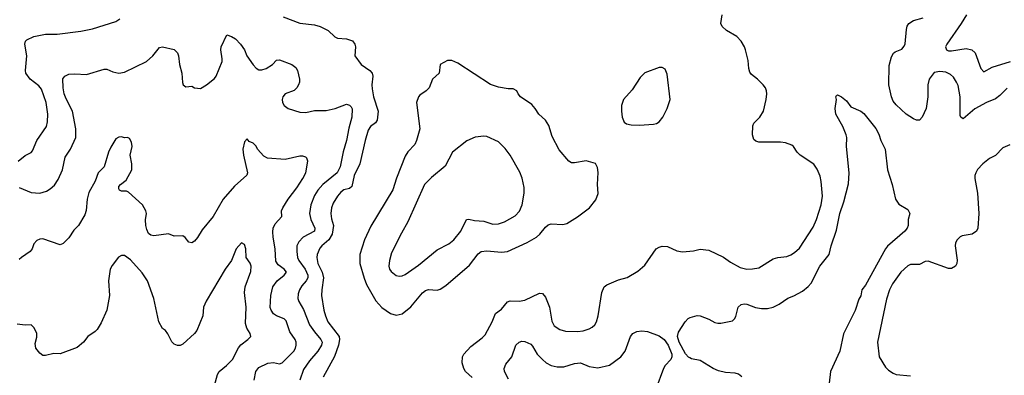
# Model space of a CAD drawing. Header units: inches. Extents: x 1682530 to 1839546, y 640742 to 791647.
# Tile 213 of 256: x 1695413 to 1702151, y 717044 to 719477. Entities that reach past the tile are written whole.
import ezdxf

# ---------------------------------------------------------------- set-up
doc = ezdxf.new("R2010")
doc.units = ezdxf.units.IN
doc.header["$MEASUREMENT"] = 0
doc.layers.add('B6791', color=7, linetype='Continuous')
doc.layers.add('B7701', color=7, linetype='Continuous')

msp = doc.modelspace()

# ---------------------------------------------------------------- linework, layer by layer
at = {"layer": 'B6791', "color": 5}
for points, elevation in [([(1695401.3, 718510), (1695450, 718548.8), (1695490, 718568.2), (1695499.3, 718580.7), (1695530, 718650.4), (1695594.9, 718745.1), (1695602.6, 718777.4), (1695604.7, 718830), (1695593.4, 718910), (1695562.1, 719002.1), (1695544.4, 719024.4), (1695485.2, 719070), (1695455.2, 719110), (1695451.4, 719130), (1695462, 719230), (1695446.9, 719310), (1695453.3, 719330), (1695461.4, 719338.6), (1695510, 719361.5), (1695590, 719377.7), (1695670, 719378.3), (1695830, 719397.7), (1695910, 719414.7), (1696070, 719464.7), (1696098.6, 719481.4)], 680), ([(1697216.7, 719496.7), (1697330, 719453.7), (1697430, 719441.7), (1697470, 719429), (1697522.9, 719402.9), (1697570, 719358.7), (1697587.3, 719350), (1697650, 719345.2), (1697690, 719332.7), (1697706.3, 719310), (1697711.7, 719290), (1697705.5, 719230), (1697750.5, 719170), (1697809.4, 719129.4), (1697824.9, 719110), (1697829.3, 719090), (1697822.5, 719030), (1697824, 719004), (1697834.3, 718950), (1697866.9, 718850), (1697860.1, 718790), (1697848.5, 718771.5), (1697812.9, 718747.1), (1697798.5, 718721.5), (1697776.8, 718650), (1697741, 718490), (1697702.5, 718410), (1697685.2, 718334.8), (1697670, 718322.3), (1697630, 718312), (1697610, 718298), (1697586.8, 718270), (1697558.3, 718221.7), (1697547, 718190), (1697541.6, 718150), (1697546.3, 718113.7), (1697560.3, 718070), (1697550.1, 718010), (1697528.4, 717971.6), (1697479.8, 717930), (1697466.6, 717913.4), (1697448.8, 717870), (1697447.2, 717850), (1697453.9, 717810), (1697481.6, 717750), (1697491.1, 717710), (1697479.8, 717630), (1697478.7, 717590), (1697494.5, 717490), (1697505.1, 717450), (1697522.5, 717410), (1697598.1, 717310), (1697600.7, 717290), (1697593.6, 717250), (1697566, 717174), (1697489, 717031)], 680), ([(1695410, 718329.1), (1695490, 718295.4), (1695550, 718289.2), (1695596.4, 718303.6), (1695621.2, 718318.8), (1695650, 718344.6), (1695676.3, 718383.7), (1695704.8, 718450), (1695723.7, 718536.3), (1695760.4, 718590), (1695797.6, 718670), (1695795.7, 718730), (1695774.8, 718850), (1695730, 718934.5), (1695717.2, 718970), (1695709.7, 719010.3), (1695708.2, 719071.8), (1695721.2, 719090), (1695750, 719103), (1695790, 719106), (1695870, 719101.3), (1695990, 719137.6), (1696010, 719137.1), (1696050, 719119.3), (1696090, 719110.4), (1696130, 719117.6), (1696280.7, 719190), (1696323.7, 719230), (1696370, 719286.8), (1696390, 719290.7), (1696470, 719271.8), (1696493.4, 719250), (1696500.3, 719230), (1696506.7, 719170), (1696522.6, 719110), (1696526.2, 719046.2), (1696530.9, 719030.9), (1696550, 719018), (1696590, 719021), (1696610, 719011.3), (1696650, 719006.8), (1696690, 719030.8), (1696745.3, 719074.7), (1696756.3, 719090), (1696797.8, 719190), (1696798.9, 719210), (1696789, 719270), (1696791.1, 719290), (1696830, 719372), (1696862, 719362), (1696890, 719346), (1696924, 719310), (1696950.5, 719270), (1696968, 719230), (1697010, 719167.3), (1697030, 719144), (1697050, 719133.4), (1697070, 719133), (1697098.3, 719141.7), (1697142.7, 719170), (1697170, 719199.1), (1697190, 719201.6), (1697274, 719170), (1697303, 719150), (1697313, 719130), (1697327.7, 719070), (1697328, 719050), (1697321.6, 719030), (1697310.4, 719010), (1697290, 718993.3), (1697230, 718969.7), (1697214.3, 718950), (1697209.3, 718930.7), (1697211.2, 718910), (1697223.2, 718890), (1697249.5, 718869.5), (1697330, 718843.2), (1697370, 718841.5), (1697430, 718854.9), (1697510, 718854.6), (1697571.3, 718868.7), (1697650, 718898.7), (1697670, 718892.7), (1697680.7, 718880.7), (1697687, 718867), (1697686, 718810), (1697664.9, 718735.1), (1697650.2, 718650), (1697626.7, 718573.3), (1697605.4, 718470), (1697585.3, 718430), (1697487.5, 718350), (1697452.7, 718310), (1697430, 718274), (1697405.5, 718210), (1697396.6, 718150), (1697405.5, 718110), (1697432.7, 718050), (1697431.3, 718030), (1697351.7, 717988.3), (1697322.7, 717957.3), (1697310.1, 717929.9), (1697308.8, 717890), (1697314.4, 717850), (1697322.7, 717830), (1697366.6, 717770), (1697385.1, 717730), (1697384.7, 717710), (1697374, 717690), (1697343.5, 717656.5), (1697327.7, 717630), (1697318.6, 717601.4), (1697316.8, 717570), (1697322.3, 717550), (1697354.7, 717494.7), (1697395, 717390), (1697430, 717340.7), (1697474.2, 717290), (1697482.2, 717270), (1697478.3, 717250), (1697453, 717210), (1697395.9, 717144.1), (1697354.8, 717085.2), (1697329.4, 717010)], 660), ([(1697018.2, 717010), (1697029.4, 717070), (1697050, 717097.4), (1697110, 717128.1), (1697150, 717131.5), (1697190, 717123.8), (1697210, 717129.8), (1697288.1, 717210), (1697299.7, 717230), (1697304.2, 717250), (1697304.2, 717270), (1697297.6, 717290), (1697261.6, 717341.6), (1697236.6, 717416.6), (1697222.4, 717430), (1697170.1, 717450.1), (1697150, 717464.9), (1697132.6, 717490), (1697127.7, 717507.7), (1697131, 717590), (1697144.1, 717650), (1697174, 717690), (1697221.7, 717730), (1697238.5, 717750), (1697223.2, 717770), (1697180.8, 717800.8), (1697165.3, 717825.3), (1697160.1, 717910), (1697146.7, 717990), (1697145.7, 718025.7), (1697147.9, 718050), (1697160, 718080), (1697206, 718130), (1697204.9, 718170), (1697212.6, 718190), (1697250.2, 718250), (1697310, 718327.1), (1697351.1, 718390), (1697371.3, 718430), (1697385.5, 718510), (1697378.8, 718530), (1697370, 718536.3), (1697350, 718543), (1697330, 718542.4), (1697230, 718519.5), (1697109.1, 718529.1), (1697084, 718544), (1697040.7, 718590), (1697030, 718612), (1697010, 718632), (1696983.5, 718643.5), (1696970, 718662), (1696950, 718642), (1696940.7, 718590), (1696943.5, 718550), (1696971.6, 718430), (1696966.2, 718413.8), (1696882.2, 718337.8), (1696804.2, 718250), (1696737.2, 718130), (1696661.1, 718038.9), (1696630, 717986.8), (1696610, 717962.8), (1696590, 717951), (1696570, 717956), (1696545.8, 717985.8), (1696530, 717997.3), (1696470, 717997.1), (1696430, 718011.4), (1696330, 717998.5), (1696310, 718003.6), (1696295.1, 718015.1), (1696281.8, 718041.8), (1696274.9, 718070), (1696273, 718107), (1696280.3, 718150), (1696277, 718170), (1696253.7, 718210), (1696157.5, 718297.5), (1696142.9, 718302.9), (1696110, 718304.9), (1696096.3, 718310), (1696090, 718318.8), (1696090, 718334.7), (1696102.3, 718350), (1696140.7, 718379.3), (1696179.2, 718450), (1696180.2, 718490), (1696168.2, 718550), (1696182.3, 718610), (1696178.7, 718638.7), (1696164.9, 718664.9), (1696150, 718671), (1696130, 718668), (1696110, 718674.8), (1696090, 718674), (1696070, 718661), (1696036.1, 718603.9), (1696021.4, 718570), (1695990.9, 718470), (1695950.5, 718429.5), (1695930, 718371.8), (1695886.4, 718293.6), (1695874.3, 718250), (1695867.9, 718172.1), (1695857.8, 718142.2), (1695814.7, 718070), (1695782.2, 718037.8), (1695750, 717985.5), (1695710, 717946.8), (1695690, 717937.3), (1695570, 717977.3), (1695550, 717974.8), (1695530, 717966), (1695510, 717944.7), (1695497, 717910), (1695484.2, 717890), (1695424.7, 717850), (1695410, 717835.3)], 640), ([(1696744.7, 716975.3), (1696766.3, 717050), (1696776.9, 717070), (1696828.5, 717111.5), (1696867.9, 717152.1), (1696910, 717232.7), (1696926.1, 717253.9), (1696974.8, 717290), (1696994, 717310), (1696990.4, 717330), (1696966.8, 717366.8), (1696958, 717398), (1696961.6, 717510), (1696950.2, 717610), (1696956.5, 717650), (1696994.4, 717754.4), (1696997.8, 717790), (1696990, 717810.6), (1696962.4, 717850), (1696959.3, 717910), (1696950, 717938), (1696930, 717951.3), (1696893.2, 717910), (1696862.4, 717830), (1696819.1, 717770), (1696688.1, 717551.9), (1696671.6, 717510), (1696666.3, 717450), (1696624.7, 717350), (1696609.7, 717330), (1696530, 717256.9), (1696510, 717247.7), (1696492.2, 717247.8), (1696470, 717257.6), (1696453.8, 717273.8), (1696427.4, 717327.4), (1696410, 717350.7), (1696390, 717364), (1696365.8, 717410), (1696330.2, 717570.2), (1696287.6, 717690), (1696250, 717744.9), (1696170, 717833.7), (1696130, 717863.7), (1696110, 717863.1), (1696088.5, 717851.5), (1696044.9, 717795.1), (1696031.6, 717770), (1696021.3, 717690), (1696027.6, 717590), (1696009.6, 717490), (1695970, 717404), (1695942.5, 717357.5), (1695930, 717343), (1695879.3, 717310), (1695849.3, 717270), (1695805.8, 717234.2), (1695690, 717190.6), (1695646.8, 717193.2), (1695590, 717179.1), (1695570, 717180.7), (1695550, 717194.8), (1695522.8, 717230), (1695518, 717262), (1695530, 717306), (1695530.7, 717330), (1695511, 717370), (1695490.6, 717390.6), (1695450, 717386.8), (1695394.9, 717394.9)], 620), ([(1698508.7, 717028.7), (1698464.1, 717070), (1698451.7, 717090), (1698441.4, 717130), (1698443.1, 717170), (1698452.2, 717190), (1698499, 717241), (1698578.8, 717301.2), (1698598.1, 717321.9), (1698646.5, 717410), (1698670, 717466.7), (1698710, 717496.5), (1698750, 717547.7), (1698770, 717552.9), (1698830, 717552.2), (1698870, 717557.3), (1698970, 717606.5), (1698990, 717604.9), (1699010, 717578), (1699037.4, 717510), (1699054.4, 717414.4), (1699070, 717383.1), (1699110, 717357.3), (1699147, 717347), (1699230, 717343.2), (1699270, 717348.4), (1699310, 717361.2), (1699330, 717372.6), (1699348.5, 717390), (1699360.4, 717410), (1699372.1, 717450), (1699395.8, 717610), (1699411.6, 717648.4), (1699430, 717663.6), (1699510, 717698), (1699570, 717713), (1699643.6, 717756.4), (1699690, 717798.4), (1699769.6, 717910), (1699790, 717921.1), (1699810, 717928.7), (1699845.9, 717925.9), (1699910, 717896.4), (1699948.6, 717888.6), (1700000, 717893.7)], 680), ([(1700000, 717162.8), (1699990, 717168.2), (1699970, 717192), (1699926.9, 717270), (1699915.6, 717310), (1699921, 717339), (1699966.6, 717410), (1699986.5, 717433.5), (1700000.1, 717439.9)], 660), ([(1698758, 717018), (1698730.8, 717070), (1698728, 717092), (1698739.2, 717120.8), (1698779.8, 717170), (1698808, 717250), (1698830, 717270.5), (1698850, 717278), (1698870, 717275.5), (1698910, 717256.3), (1698922.6, 717242.6), (1698953.7, 717190), (1698990, 717152), (1699014.9, 717130), (1699050, 717111.6), (1699090, 717103.1), (1699137.4, 717102.6), (1699210, 717124.6), (1699250, 717130.3), (1699310, 717104.2), (1699370, 717096), (1699450, 717114.6), (1699527.6, 717170), (1699555.6, 717210), (1699593.6, 717310), (1699609.8, 717330.2), (1699636, 717344), (1699670, 717347.7), (1699710, 717343.2), (1699790, 717314.6), (1699822.3, 717290), (1699850.1, 717250.1), (1699876.5, 717190), (1699876.5, 717170), (1699867.9, 717152.1), (1699830, 717111.6), (1699818, 717090), (1699766.7, 716950)], 660)]:
    msp.add_lwpolyline(points, dxfattribs=dict(at, elevation=elevation))
for points, elevation in [([(1698341.4, 719198.6), (1698291.3, 719170), (1698284, 719110), (1698238, 719070), (1698215.8, 719010), (1698195.5, 718990), (1698150, 718961.3), (1698140.9, 718950), (1698128.2, 718910), (1698151.7, 718730), (1698128.9, 718650), (1698116, 718624), (1698070, 718572.8), (1698050, 718542.9), (1697991.8, 718391.8), (1697967.3, 718312.7), (1697816.3, 718063.7), (1697772.1, 717970), (1697740.8, 717870), (1697740.8, 717810), (1697769.4, 717709.4), (1697786.4, 717666.4), (1697850, 717552.7), (1697890, 717508.4), (1697950, 717466), (1697990, 717454.9), (1698030, 717464.9), (1698090, 717513.7), (1698170, 717608.9), (1698190, 717624.9), (1698210, 717631.5), (1698270, 717626.7), (1698290, 717632.9), (1698330, 717658.9), (1698490, 717797.6), (1698550, 717874.3), (1698569.9, 717890.1), (1698610, 717896.8), (1698710, 717886.4), (1698750, 717891.3), (1698886.4, 717953.6), (1698950, 717989.2), (1698972.2, 718010), (1699010, 718057.6), (1699030, 718074.3), (1699050, 718081.5), (1699130, 718075.3), (1699158, 718082), (1699230, 718128.2), (1699312, 718190), (1699356.1, 718243.9), (1699371.4, 718288.6), (1699367.6, 718350), (1699371.9, 718431.9), (1699366, 718466), (1699353.2, 718493.2), (1699290, 718511.8), (1699210, 718497), (1699190, 718498), (1699170, 718509.3), (1699105.5, 718585.5), (1699057.3, 718677.3), (1699032.8, 718752.8), (1699011.1, 718790), (1698964.7, 718830), (1698940.5, 718870), (1698916.8, 718896.8), (1698840.9, 718950), (1698824, 718970), (1698815.3, 718990), (1698790, 719004), (1698756.3, 719003.7), (1698690, 719014.3), (1698633.9, 719033.9), (1698410, 719179.5), (1698370, 719198)], 720), ([(1699809.3, 719149.3), (1699789.2, 719149.2), (1699690, 719114), (1699659.5, 719080.5), (1699603.2, 718996.8), (1699543.8, 718930), (1699532.2, 718890), (1699530.4, 718850), (1699535.5, 718810), (1699550, 718776), (1699565.1, 718765.1), (1699596.7, 718756.7), (1699654.3, 718754.3), (1699750, 718761.1), (1699770, 718766.4), (1699790, 718779.1), (1699815.1, 718810), (1699843.5, 718870), (1699863.5, 718930), (1699844.5, 719104.5), (1699830, 719139)], 720), ([(1698590, 718680.7), (1698530, 718673), (1698472.6, 718647.4), (1698375.5, 718570), (1698325.5, 718474.5), (1698230, 718398), (1698183.9, 718350), (1698070, 718093.6), (1698024.6, 718015.4), (1697958, 717882), (1697942.4, 717830), (1697937.8, 717790), (1697943.6, 717770), (1697954.6, 717754.6), (1697990, 717727.4), (1698010, 717723.1), (1698030, 717724.9), (1698050, 717734), (1698141.3, 717798.7), (1698270, 717902), (1698350, 717944.6), (1698382.9, 717970), (1698431, 718030), (1698470, 718111), (1698486.8, 718113.2), (1698524.2, 718104.2), (1698590, 718098.8), (1698650, 718079), (1698690, 718080.2), (1698730, 718093.1), (1698804.4, 718135.6), (1698834.1, 718165.9), (1698851, 718210), (1698864.4, 718290), (1698864, 718330), (1698852, 718392), (1698834.6, 718434.6), (1698769.6, 718550), (1698735.2, 718595.2), (1698690, 718640.9), (1698610, 718678)], 740)]:
    msp.add_lwpolyline(points, close=True, dxfattribs=dict(at, elevation=elevation))
at = {"layer": 'B7701', "color": 5}
for points, elevation in [([(1700000, 717893.7), (1700023.9, 717896.1), (1700070, 717906), (1700130, 717900.4), (1700230, 717852.2), (1700277.8, 717817.8), (1700342.5, 717782.5), (1700390, 717770.2), (1700428.5, 717771.5), (1700470, 717779.6), (1700570, 717840.8), (1700602, 717850), (1700662.2, 717857.8), (1700690, 717867.6), (1700715.9, 717884.1), (1700750, 717914.9), (1700842.1, 718057.9), (1700865, 718110), (1700898, 718210), (1700906.6, 718270), (1700898.2, 718370), (1700890, 718406), (1700870, 718454.5), (1700847.9, 718487.9), (1700754.5, 718550), (1700734.5, 718570), (1700709.5, 718609.5), (1700697.6, 718617.6), (1700654.1, 718634.1), (1700619.7, 718639.7), (1700470, 718638.7), (1700450, 718645.1), (1700437.7, 718657.7), (1700427.3, 718690), (1700429.5, 718750), (1700438, 718770), (1700478.4, 718810), (1700502.4, 718850), (1700521.6, 718930), (1700525.6, 718970), (1700522.9, 718990), (1700516.2, 719010), (1700500.7, 719030), (1700461.6, 719070), (1700421.7, 719101.7), (1700410, 719118), (1700402.6, 719142.6), (1700397, 719197), (1700379.1, 719270), (1700373.3, 719290), (1700349.8, 719330), (1700320.8, 719360.8), (1700250, 719402), (1700219.7, 719430), (1700211.3, 719450), (1700220.7, 719510)], 680), ([(1702170, 719009.3), (1702120.8, 718959.2), (1702090, 718934.7), (1702030.2, 718909.8), (1701950, 718866.6), (1701870, 718797.6), (1701854.5, 718810), (1701850, 718822), (1701848.8, 718950), (1701834.3, 719025.7), (1701825, 719050), (1701803.1, 719083.1), (1701782.3, 719102.3), (1701750, 719117.1), (1701710, 719122.2), (1701670, 719116.5), (1701636.9, 719070), (1701626.7, 719030), (1701628.8, 718950), (1701616.5, 718870), (1701590, 718809.2), (1701570.4, 718789.6), (1701550, 718789.6), (1701530, 718798), (1701479.5, 718830), (1701410, 718894), (1701390, 718919.5), (1701378.3, 718950), (1701361.1, 719030), (1701362.8, 719162.8), (1701378.2, 719221.8), (1701392.9, 719247.1), (1701403.6, 719256.4), (1701450, 719276), (1701465.5, 719294.5), (1701472.1, 719312.1), (1701480.9, 719410), (1701487, 719433), (1701497.2, 719450), (1701529, 719470), (1701595.8, 719490)], 660), ([(1701892.6, 719510), (1701856.5, 719450), (1701757.4, 719310), (1701749.6, 719290), (1701755.1, 719270), (1701770, 719263.5), (1701790, 719263.1), (1701890, 719279.8), (1701930, 719271.2), (1701951.1, 719250), (1701990, 719143.7), (1702010, 719120.5), (1702068, 719152), (1702192.7, 719190)], 640), ([(1700000.1, 717439.9), (1700050, 717453), (1700070, 717450.6), (1700130, 717427.7), (1700170, 717405.5), (1700190, 717402), (1700210, 717402), (1700290, 717418), (1700305.6, 717430), (1700314.4, 717445.6), (1700329.6, 717510.4), (1700350, 717527.7), (1700370, 717532.2), (1700390, 717530.3), (1700449.1, 717509.1), (1700490, 717501.1), (1700530, 717501.1), (1700569.7, 717510.3), (1700610, 717530.4), (1700668.5, 717571.5), (1700710, 717587.4), (1700770, 717620.2), (1700809.2, 717650.8), (1700830, 717675.3), (1700888.6, 717790), (1700951.9, 717870), (1700965.8, 717930), (1701003.8, 718036.2), (1701024.8, 718150), (1701053.5, 718230), (1701085.9, 718354.1), (1701089.8, 718430), (1701071.6, 718610), (1701073.6, 718670), (1701069.6, 718690), (1701045.4, 718745.4), (1700997.2, 718830), (1700993.2, 718870), (1701002, 718930), (1700998, 718950), (1701002, 718958), (1701010, 718962), (1701038, 718950), (1701070, 718921), (1701101.4, 718881.4), (1701170, 718850.7), (1701190, 718834.8), (1701272.5, 718732.5), (1701293.5, 718693.5), (1701306.4, 718650), (1701335.3, 718590), (1701352, 718450), (1701383.6, 718350), (1701405.7, 718250), (1701430, 718215.5), (1701490, 718179.1), (1701505.5, 718150), (1701493, 718110), (1701492.7, 718070), (1701485.5, 718050), (1701470.4, 718030), (1701351.9, 717928.1), (1701336.9, 717910), (1701200.1, 717659.9), (1701177.1, 717630), (1701170, 717588.7), (1701154.9, 717565.1), (1701130, 717488), (1701050, 717328.7), (1701026, 717210), (1700961, 717070), (1700953.2, 716990)], 660), ([(1702190, 718620.5), (1702140.5, 718599.5), (1702091.5, 718548.5), (1702050, 718527.8), (1702004.4, 718490), (1701967.6, 718452.4), (1701957.1, 718430), (1701950.4, 718410), (1701950.4, 718389.6), (1701967.2, 718290), (1701977, 718150), (1701970.5, 718050), (1701960.7, 718030), (1701930.8, 718010), (1701862.8, 717997.2), (1701850, 717991.3), (1701827.8, 717970), (1701818, 717950), (1701814.7, 717930), (1701828.5, 717831.5), (1701826, 717810), (1701816.3, 717790), (1701790, 717774.5), (1701770, 717774), (1701630, 717824.2), (1701610, 717822.4), (1701570, 717801.3), (1701510, 717803.1), (1701490, 717793.5), (1701442.3, 717750), (1701384.9, 717670), (1701364.7, 717630), (1701345.7, 717565.7), (1701283.1, 717270), (1701295.5, 717170), (1701338.9, 717098.9), (1701358.9, 717078.9), (1701390, 717058.4), (1701410.4, 717050.4), (1701510, 717040.4)], 680), ([(1700353.8, 717033.8), (1700332.2, 717052.2), (1700310, 717059.2), (1700243.2, 717063.2), (1700195.1, 717075.1), (1700158.7, 717090), (1700070, 717145.4), (1700010, 717157.4), (1700000, 717162.8)], 660)]:
    msp.add_lwpolyline(points, dxfattribs=dict(at, elevation=elevation))

doc.saveas('drawing.dxf')
